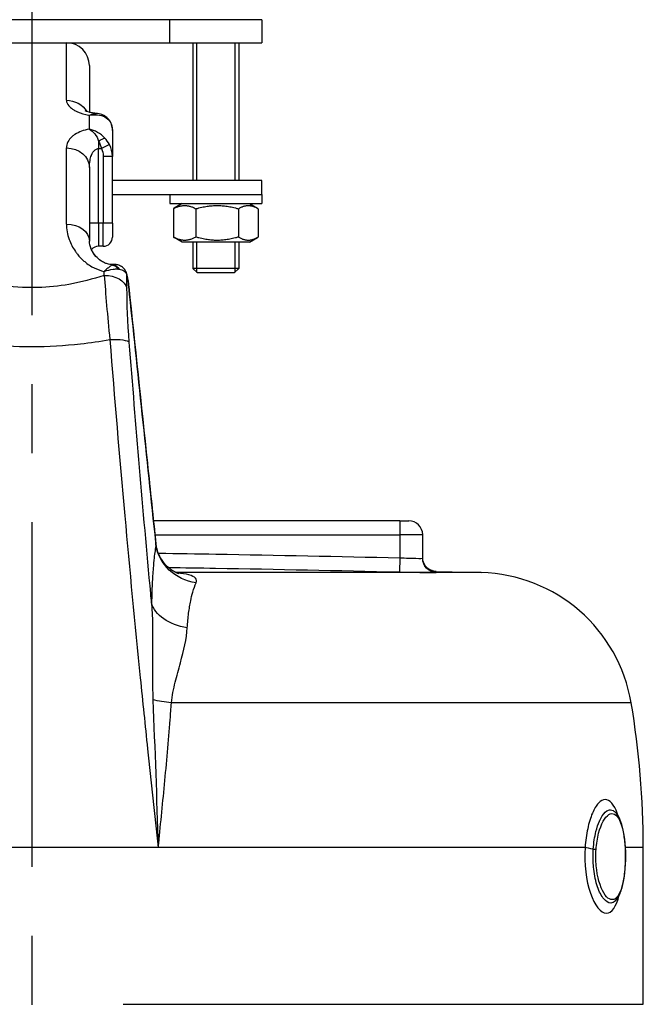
# Model space of a CAD drawing. Header units: millimetres. Extents: x 0 to 8400, y 0 to 5940.
# Tile 22 of 51: x 3298 to 3434, y 2658 to 2872. Entities that reach past the tile are written whole.
import ezdxf

# ---------------------------------------------------------------- set-up
doc = ezdxf.new("R2010")
doc.units = ezdxf.units.MM
doc.header["$LTSCALE"] = 20
doc.linetypes.add('MITTE', pattern=[2, 1.25, -0.25, 0.25, -0.25])
doc.layers.add('02-LINIE-035', color=2, linetype='CONTINUOUS')
doc.layers.add('05-ACHSE', color=1, linetype='MITTE')

msp = doc.modelspace()

# ---------------------------------------------------------------- linework, layer by layer
at = {"layer": '02-LINIE-035'}
for p, q in [((3330.99, 2871.81), (3270.99, 2871.81)), ((3350.99, 2871.81), (3330.99, 2871.81)), ((3330.99, 2866.81), (3330.99, 2871.81)), ((3350.99, 2871.81), (3350.99, 2866.81)), ((3270.99, 2866.81), (3330.99, 2866.81)), ((3308.49, 2854.28), (3308.49, 2866.81)), ((3330.99, 2866.81), (3350.99, 2866.81)), ((3335.99, 2866.81), (3335.99, 2836.81)), ((3336.89, 2836.81), (3336.89, 2866.81)), ((3345.09, 2866.81), (3345.09, 2836.81)), ((3345.99, 2866.81), (3345.99, 2836.81)), ((3313.49, 2861.81), (3313.49, 2851.66)), ((3313.49, 2851.04), (3313.49, 2851.04)), ((3313.49, 2848), (3313.49, 2851.04)), ((3315.49, 2851.09), (3315.49, 2851.09)), ((3318.49, 2847.74), (3318.49, 2842.09)), ((3308.49, 2827.36), (3308.49, 2843.91)), ((3315.49, 2845.41), (3315.49, 2843.79)), ((3315.49, 2843.79), (3316.1, 2843.79)), ((3315.49, 2827.54), (3315.49, 2843.79)), ((3317.85, 2844.64), (3316.1, 2843.79)), ((3316.49, 2842.09), (3316.49, 2827.54)), ((3318.49, 2842.09), (3316.49, 2842.09)), ((3318.49, 2827.54), (3318.49, 2842.09)), ((3313.49, 2839.67), (3313.49, 2823.68)), ((3350.99, 2836.81), (3318.49, 2836.81)), ((3350.99, 2833.81), (3350.99, 2836.81)), ((3318.49, 2833.81), (3350.99, 2833.81)), ((3330.99, 2833.81), (3330.99, 2831.81)), ((3350.99, 2833.81), (3350.99, 2831.81)), ((3330.99, 2831.81), (3350.99, 2831.81)), ((3331.76, 2830.69), (3331.76, 2824.53)), ((3333.69, 2831.81), (3331.93, 2830.79)), ((3336.65, 2830.69), (3336.65, 2824.53)), ((3345.89, 2830.69), (3345.89, 2824.53)), ((3348.29, 2831.81), (3350.05, 2830.79)), ((3350.22, 2830.69), (3350.22, 2824.53)), ((3315.49, 2827.54), (3313.49, 2827.54)), ((3315.49, 2827.54), (3315.49, 2822.54)), ((3316.49, 2827.54), (3315.49, 2827.54)), ((3318.49, 2827.54), (3316.49, 2827.54)), ((3316.49, 2822.54), (3316.49, 2827.54)), ((3318.49, 2827.54), (3318.49, 2824.54)), ((3333.69, 2823.41), (3331.93, 2824.42)), ((3348.29, 2823.41), (3350.05, 2824.42)), ((3316.49, 2822.54), (3315.49, 2822.54)), ((3348.29, 2823.41), (3333.69, 2823.41)), ((3335.99, 2823.41), (3335.99, 2817.73)), ((3336.89, 2816.83), (3336.89, 2823.41)), ((3345.09, 2823.41), (3345.09, 2816.83)), ((3345.99, 2823.41), (3345.99, 2817.73)), ((3318.49, 2818.46), (3318.49, 2818.56)), ((3318.64, 2818.56), (3318.49, 2818.56)), ((3318.64, 2818.52), (3318.64, 2818.56)), ((3318.92, 2818.56), (3318.92, 2818.56)), ((3318.49, 2817.53), (3318.49, 2817.53)), ((3318.64, 2817.46), (3318.64, 2817.47)), ((3345.99, 2817.73), (3335.99, 2817.73)), ((3336.91, 2816.81), (3335.99, 2817.73)), ((3336.91, 2816.81), (3345.07, 2816.81)), ((3345.07, 2816.81), (3345.99, 2817.73)), ((3308.49, 2814.16), (3308.49, 2814.16)), ((3316.87, 2814.16), (3316.87, 2814.16)), ((3322.05, 2813.76), (3322.04, 2813.76)), ((3308.49, 2801.03), (3308.49, 2801.03)), ((3318.49, 2795.21), (3318.49, 2795.21)), ((3321.28, 2762.81), (3321.28, 2762.81)), ((3380.99, 2762.81), (3327.44, 2762.81)), ((3380.99, 2762.81), (3382.99, 2762.81)), ((3380.99, 2762.81), (3380.99, 2759.81)), ((3321.55, 2759.81), (3321.55, 2759.81)), ((3327.76, 2759.81), (3380.99, 2759.81)), ((3380.99, 2759.81), (3380.99, 2754.71)), ((3385.99, 2759.81), (3380.99, 2759.81)), ((3385.99, 2754.62), (3385.99, 2759.81)), ((3380.99, 2754.71), (3380.92, 2751.71)), ((3330.63, 2752.7), (3330.63, 2752.7)), ((3398.72, 2751.56), (3332.3, 2751.56)), ((3388.91, 2751.81), (3388.92, 2751.62)), ((3389.22, 2751.81), (3398.72, 2751.56)), ((3323.34, 2740.79), (3323.34, 2740.79)), ((3327.19, 2740.79), (3327.19, 2740.79)), ((3327.34, 2722.79), (3327.34, 2722.79)), ((3431.36, 2723.22), (3331.33, 2723.22)), ((3327.42, 2720.72), (3327.42, 2720.72)), ((3327.76, 2711.81), (3327.76, 2711.81)), ((3428.74, 2697.88), (3428.74, 2697.88)), ((3328.47, 2691.81), (3273.51, 2691.81)), ((3421.33, 2691.81), (3328.47, 2691.81)), ((3433.99, 2691.81), (3430.08, 2691.81)), ((3433.99, 2657.69), (3433.99, 2691.81)), ((3320.83, 2657.69), (3433.99, 2657.69))]:
    msp.add_line(p, q, dxfattribs=at)
for centre, radius, start, end in [((3308.49, 2861.81), 5, 0, 90), ((3316.49, 2824.54), 2, 270, 0), ((3315.49, 2820.54), 2, 90, 140.8856), ((3382.99, 2759.81), 3, 0, 90), ((3397.83, 2717.57), 34, 9.5684, 88.5), ((3244.99, 2691.81), 189, 0, 9.5684)]:
    msp.add_arc(centre, radius, start, end, dxfattribs=at)
at = {"layer": '02-LINIE-035', "extrusion": (0, 0, -1)}
for centre, major_axis, ratio, start_param, end_param in [((3308.49, 2849.7), (5, 0), 0.916515, 4.712389, 5.795682), ((3308.49, 2849.7), (5, 0), 0.916513, 5.977593, 5.977612), ((3315.49, 2849.31), (0.68, 1.88), 0.774467, 0.001112, 0.539492), ((3315.49, 2844.76), (1.58, 1.23), 0.260824, 4.913581, 5.891282), ((3308.49, 2839.67), (5, 0), 0.84735, 4.712389, 6.283185), ((3311.88, 2841.57), (-3.98, -2.65), 0.878582, 3.258413, 3.670404), ((3308.49, 2823.68), (5, 0), 0.737028, 4.712389, 6.283185), ((3308.49, 2828.51), (-5, 0), 0.886506, 4.598101, 4.598162), ((3308.49, 2828.36), (-4.99, -0.23), 0.885154, 4.630478, 4.630536), ((3308.59, 2825.52), (-4.99, 0.39), 0.644923, 4.406234, 4.406236), ((3308.49, 2823.21), (-5, 0), 0.455639, 4.271503, 4.271636), ((3316.93, 2813.21), (2.29, 5.3), 0.343881, 5.945698, 6.006573), ((3318.49, 2816.5), (-0.47, 1.94), 0.769026, 0.307666, 1.172782), ((3318.64, 2816.53), (-0.34, 1.97), 0.791734, 0.215632, 1.158285), ((3318.74, 2716.83), (1.88, -149.98), 0.006948, 2.295248, 2.302984), ((3316.71, 2812.9), (5, 0.03), 0.662708, 4.716786, 6.134809), ((3317.08, 2813.08), (4.39, 3.74), 0.578639, 5.731741, 5.792556), ((3319.66, 2816.05), (1.93, 0.51), 0.820976, 6.283178, 6.468735), ((3319.66, 2816.05), (1.93, 0.51), 0.820976, 6.283061, 6.283177), ((3323.24, 2714.92), (-1.51, 147.75), 0.005237, 5.442192, 5.468207), ((3317.24, 2801.15), (4.98, 0.39), 0.212043, 4.866708, 6.154837), ((3337.86, 2758.72), (-9.83, 1.84), 0.942097, 4.654208, 5.975735), ((3388.99, 2754.62), (-3, 0), 0.999947, 4.736473, 6.283185), ((3336.88, 2746.05), (-10, 0.11), 0.663174, 4.916558, 6.1084), ((3333.63, 2724.89), (9.97, -0.76), 0.187564, 1.788788, 2.244341), ((3424.04, 2691.81), (2.99, -0.21), 0.149523, 1.877113, 2.696333)]:
    msp.add_ellipse(centre, major_axis=major_axis, ratio=ratio, start_param=start_param, end_param=end_param, dxfattribs=at)
at = {"layer": '02-LINIE-035'}
for points, knots in [([(3308.49, 2854.28), (3308.49, 2853.88), (3308.66, 2853.48), (3308.99, 2853.09), (3309.2, 2852.84), (3309.46, 2852.6), (3309.8, 2852.37), (3309.99, 2852.24), (3310.2, 2852.11), (3310.43, 2851.99), (3311.06, 2851.66), (3311.82, 2851.39), (3312.69, 2851.19), (3312.89, 2851.15), (3313.1, 2851.11), (3313.31, 2851.07), (3313.37, 2851.06), (3313.43, 2851.05), (3313.49, 2851.04)], [0, 0, 0, 0, 0.306395, 0.306395, 0.306395, 0.5, 0.5, 0.5, 0.610594, 0.610594, 0.610594, 0.910773, 0.910773, 0.910773, 0.979965, 0.979965, 0.979965, 1, 1, 1, 1]), ([(3314.87, 2851.44), (3314.61, 2851.46), (3314.36, 2851.49), (3313.87, 2851.57), (3313.62, 2851.62), (3313.19, 2851.74), (3313.01, 2851.81), (3312.73, 2851.92), (3312.63, 2851.97), (3312.56, 2852.01), (3312.55, 2852.02), (3312.55, 2852.02)], [0.0088394, 0.0088394, 0.0088394, 0.0088394, 0.0879076, 0.0879076, 0.1778416, 0.1778416, 0.2757161, 0.2757161, 0.3743805, 0.3743805, 0.4213915, 0.4213915, 0.4213915, 0.4213915]), ([(3318.49, 2847.74), (3318.49, 2848.16), (3318.43, 2848.59), (3318.17, 2849.38), (3317.97, 2849.76), (3317.46, 2850.4), (3317.16, 2850.67), (3316.62, 2851), (3316.4, 2851.11), (3316.17, 2851.19)], [0, 0, 0, 0, 0.1318531, 0.1318531, 0.2676213, 0.2676213, 0.3997115, 0.3997115, 0.4816145, 0.4816145, 0.4816145, 0.4816145]), ([(3316.82, 2850.65), (3317.3, 2850.4), (3317.71, 2850.03), (3318, 2849.56), (3318.31, 2849.05), (3318.49, 2848.42), (3318.49, 2847.74)], [0, 0, 0, 0, 0.481828, 0.481828, 0.481828, 1, 1, 1, 1]), ([(3313.49, 2848), (3312.24, 2847.78), (3311.16, 2847.38), (3310.35, 2846.86), (3310.13, 2846.72), (3309.92, 2846.56), (3309.74, 2846.41), (3308.9, 2845.67), (3308.49, 2844.81), (3308.49, 2843.91)], [0, 0, 0, 0, 0.392187, 0.392187, 0.392187, 0.5, 0.5, 0.5, 1, 1, 1, 1]), ([(3313.49, 2839.67), (3313.49, 2840.17), (3313.53, 2840.68), (3313.62, 2841.17), (3313.68, 2841.55), (3313.78, 2841.94), (3313.93, 2842.3), (3313.96, 2842.38), (3313.99, 2842.45), (3314.02, 2842.52), (3314.11, 2842.73), (3314.23, 2842.93), (3314.36, 2843.11), (3314.5, 2843.3), (3314.68, 2843.48), (3314.89, 2843.61), (3314.98, 2843.66), (3315.07, 2843.71), (3315.16, 2843.74), (3315.27, 2843.77), (3315.38, 2843.79), (3315.49, 2843.79)], [0, 0, 0, 0, 0.307765, 0.307765, 0.307765, 0.54959, 0.54959, 0.54959, 0.59907, 0.59907, 0.59907, 0.73613, 0.73613, 0.73613, 0.881759, 0.881759, 0.881759, 0.93819, 0.93819, 0.93819, 1, 1, 1, 1]), ([(3308.49, 2827.36), (3308.49, 2826.24), (3308.69, 2825.13), (3309.09, 2824.02), (3309.41, 2823.13), (3309.86, 2822.25), (3310.44, 2821.41), (3310.58, 2821.2), (3310.74, 2820.99), (3310.9, 2820.79), (3311.3, 2820.28), (3311.77, 2819.79), (3312.29, 2819.33), (3312.51, 2819.14), (3312.73, 2818.96), (3312.96, 2818.79), (3313.3, 2818.54), (3313.65, 2818.31), (3314.04, 2818.09), (3314.68, 2817.73), (3315.38, 2817.43), (3316.13, 2817.22), (3316.32, 2817.17), (3316.51, 2817.12), (3316.71, 2817.08)], [0, 0, 0, 0, 0.278174, 0.278174, 0.278174, 0.5, 0.5, 0.5, 0.555741, 0.555741, 0.555741, 0.693534, 0.693534, 0.693534, 0.75, 0.75, 0.75, 0.830443, 0.830443, 0.830443, 0.96621, 0.96621, 0.96621, 1, 1, 1, 1]), ([(3318.49, 2818.56), (3318.3, 2818.56), (3318.11, 2818.57), (3317.74, 2818.63), (3317.56, 2818.66), (3317.17, 2818.78), (3316.95, 2818.85), (3316.46, 2819.08), (3316.19, 2819.23), (3315.54, 2819.68), (3315.2, 2820), (3314.45, 2820.84), (3314.11, 2821.4), (3313.6, 2822.56), (3313.49, 2823.16), (3313.49, 2823.68)], [0, 0, 0, 0, 0.057033, 0.057033, 0.115561, 0.115561, 0.196464, 0.196464, 0.321328, 0.321328, 0.532322, 0.532322, 0.878129, 0.878129, 1.311763, 1.311763, 1.311763, 1.311763]), ([(3318.49, 2818.56), (3318.3, 2818.56), (3318.11, 2818.57), (3317.74, 2818.63), (3317.56, 2818.66), (3317.17, 2818.78), (3316.95, 2818.85), (3316.46, 2819.08), (3316.19, 2819.23), (3315.54, 2819.68), (3315.2, 2820), (3314.48, 2820.8), (3314.16, 2821.31), (3313.94, 2821.8)], [0, 0, 0, 0, 0.0570327, 0.0570327, 0.1155615, 0.1155615, 0.1964639, 0.1964639, 0.321328, 0.321328, 0.5323216, 0.5323216, 0.8522938, 0.8522938, 0.8522938, 0.8522938]), ([(3318.49, 2818.46), (3318.35, 2818.39), (3318.16, 2818.27), (3317.96, 2818.11), (3317.76, 2817.97), (3317.54, 2817.8), (3317.31, 2817.6), (3317.21, 2817.52), (3317.1, 2817.43), (3317, 2817.34), (3316.95, 2817.29), (3316.9, 2817.25), (3316.85, 2817.21), (3316.83, 2817.19), (3316.8, 2817.16), (3316.78, 2817.14), (3316.77, 2817.13), (3316.75, 2817.12), (3316.74, 2817.11), (3316.74, 2817.11), (3316.73, 2817.1), (3316.72, 2817.1), (3316.72, 2817.09), (3316.72, 2817.09), (3316.72, 2817.09), (3316.71, 2817.09), (3316.71, 2817.08), (3316.71, 2817.08)], [0, 0, 0, 0, 0.372379, 0.372379, 0.372379, 0.720983, 0.720983, 0.720983, 0.867591, 0.867591, 0.867591, 0.935969, 0.935969, 0.935969, 0.968822, 0.968822, 0.968822, 0.98477, 0.98477, 0.98477, 0.992543, 0.992543, 0.992543, 0.995838, 0.995838, 0.995838, 1, 1, 1, 1]), ([(3321.6, 2816.56), (3321.51, 2816.88), (3321.36, 2817.21), (3320.97, 2817.74), (3320.72, 2817.96), (3320.21, 2818.29), (3319.93, 2818.4), (3319.41, 2818.53), (3319.17, 2818.56), (3318.92, 2818.56)], [0, 0, 0, 0, 0.1114417, 0.1114417, 0.2143178, 0.2143178, 0.3117742, 0.3117742, 0.3957911, 0.3957911, 0.3957911, 0.3957911]), ([(3316.71, 2816.21), (3314.24, 2815.39), (3311.66, 2814.71), (3309.01, 2814.25), (3306.8, 2813.86), (3304.56, 2813.63), (3302.29, 2813.56), (3301.85, 2813.55), (3301.41, 2813.54), (3300.96, 2813.54), (3300.96, 2813.54), (3300.95, 2813.54), (3300.95, 2813.54), (3298.22, 2813.54), (3295.55, 2813.79), (3292.9, 2814.26), (3290.27, 2814.72), (3287.71, 2815.4), (3285.27, 2816.21)], [0, 0, 0, 0, 0.250151, 0.250151, 0.250151, 0.459302, 0.459302, 0.459302, 0.5, 0.5, 0.5, 0.500476, 0.500476, 0.500476, 0.751079, 0.751079, 0.751079, 1, 1, 1, 1]), ([(3316.71, 2817.08), (3317.37, 2817.31), (3318.04, 2817.47), (3318.65, 2817.55), (3319.01, 2817.59), (3319.36, 2817.61), (3319.68, 2817.59)], [0.0000677, 0.0000677, 0.0000677, 0.0000677, 0.6226663, 0.6226663, 0.6226663, 1, 1, 1, 1]), ([(3319.93, 2817.57), (3320.35, 2817.52), (3320.72, 2817.4), (3321.01, 2817.19), (3321.33, 2816.96), (3321.54, 2816.65), (3321.64, 2816.26)], [0, 0, 0, 0, 0.482021, 0.482021, 0.482021, 1, 1, 1, 1]), ([(3322.05, 2813.76), (3322.02, 2814.12), (3321.97, 2814.49), (3321.87, 2815.18), (3321.82, 2815.51), (3321.71, 2816.08), (3321.66, 2816.33), (3321.6, 2816.56)], [0, 0, 0, 0, 0.109154, 0.109154, 0.219522, 0.219522, 0.3213625, 0.3213625, 0.3213625, 0.3213625]), ([(3321.64, 2816.26), (3321.68, 2816.09), (3321.73, 2815.88), (3321.77, 2815.65), (3321.82, 2815.38), (3321.87, 2815.08), (3321.92, 2814.76), (3321.97, 2814.44), (3322.01, 2814.1), (3322.04, 2813.76)], [0, 0, 0, 0, 0.307405, 0.307405, 0.307405, 0.653773, 0.653773, 0.653773, 1, 1, 1, 1]), ([(3322.04, 2813.76), (3323.4, 2800.95), (3324.75, 2788.15), (3326.73, 2769.45), (3327.35, 2763.56), (3327.97, 2757.67)], [0, 0, 0, 0, 0.684934, 0.684934, 1, 1, 1, 1]), ([(3284.06, 2802.25), (3286.12, 2801.89), (3288.2, 2801.58), (3290.31, 2801.34), (3293.84, 2800.94), (3297.37, 2800.73), (3300.93, 2800.73), (3300.95, 2800.73), (3300.97, 2800.73), (3300.98, 2800.73), (3304.54, 2800.73), (3308.06, 2800.93), (3311.58, 2801.33), (3313.71, 2801.57), (3315.83, 2801.88), (3317.92, 2802.25)], [0, 0, 0, 0, 0.18626, 0.18626, 0.18626, 0.498543, 0.498543, 0.498543, 0.5, 0.5, 0.5, 0.811153, 0.811153, 0.811153, 1, 1, 1, 1]), ([(3317.92, 2802.25), (3318.94, 2789.56), (3320.02, 2776.76), (3321.18, 2763.91), (3322.23, 2752.2), (3323.36, 2740.43), (3324.55, 2728.65), (3325.07, 2723.51), (3325.6, 2718.36), (3326.14, 2713.22), (3326.89, 2706.08), (3327.67, 2698.94), (3328.47, 2691.81)], [0, 0, 0, 0, 0.349626, 0.349626, 0.349626, 0.668314, 0.668314, 0.668314, 0.80729, 0.80729, 0.80729, 1, 1, 1, 1]), ([(3327.02, 2745), (3326.96, 2745.66), (3326.9, 2746.32), (3326.84, 2746.99), (3325.13, 2765.33), (3323.58, 2783.57), (3322.17, 2801.67)], [0, 0, 0, 0, 0.034797, 0.034797, 0.034797, 1, 1, 1, 1]), ([(3332.91, 2751.33), (3332.91, 2751.33), (3332.86, 2751.34), (3332.65, 2751.41), (3332.5, 2751.47), (3332.1, 2751.65), (3331.84, 2751.8), (3331.21, 2752.21), (3330.84, 2752.5), (3329.99, 2753.3), (3329.54, 2753.86), (3328.68, 2755.26), (3328.32, 2756.15), (3328.03, 2757.39), (3327.97, 2757.74), (3327.94, 2758.08)], [0.566219, 0.566219, 0.566219, 0.566219, 0.671631, 0.671631, 0.777556, 0.777556, 0.914709, 0.914709, 1.090638, 1.090638, 1.334477, 1.334477, 1.643885, 1.643885, 1.757902, 1.757902, 1.757902, 1.757902]), ([(3327.97, 2757.67), (3327.82, 2756.86), (3327.69, 2755.89), (3327.56, 2754.75), (3327.49, 2754.08), (3327.42, 2753.35), (3327.36, 2752.56), (3327.32, 2752.03), (3327.28, 2751.47), (3327.24, 2750.89), (3327.24, 2750.86), (3327.24, 2750.83), (3327.24, 2750.8)], [0, 0, 0, 0, 0.5, 0.5, 0.5, 0.791988, 0.791988, 0.791988, 0.990248, 0.990248, 0.990248, 1, 1, 1, 1]), ([(3380.99, 2754.71), (3367.66, 2755.01), (3354.33, 2755.3), (3340.99, 2755.53), (3336.84, 2755.61), (3332.68, 2755.67), (3328.53, 2755.73)], [0, 0, 0, 0, 0.2499946, 0.2499946, 0.2499946, 0.3278896, 0.3278896, 0.3278896, 0.3278896]), ([(3385.99, 2754.62), (3385.99, 2754.59), (3385.45, 2754.59), (3383.61, 2754.63), (3382.31, 2754.66), (3380.99, 2754.71)], [0, 0, 0, 0, 0.5, 0.5, 1, 1, 1, 1]), ([(3388.91, 2751.81), (3388.59, 2751.82), (3388.26, 2751.88), (3387.66, 2752.1), (3387.37, 2752.26), (3386.88, 2752.66), (3386.65, 2752.9), (3386.31, 2753.43), (3386.17, 2753.73), (3386.06, 2754.16), (3386.03, 2754.29), (3386, 2754.55), (3385.99, 2754.68), (3385.99, 2754.81)], [0, 0, 0, 0, 0.0972336, 0.0972336, 0.1927679, 0.1927679, 0.2883466, 0.2883466, 0.3839222, 0.3839222, 0.4225093, 0.4225093, 0.4617536, 0.4617536, 0.4617536, 0.4617536]), ([(3330.63, 2752.7), (3334.06, 2752.65), (3337.5, 2752.59), (3340.94, 2752.54), (3354.27, 2752.3), (3367.6, 2752.02), (3380.92, 2751.71)], [0.6854071, 0.6854071, 0.6854071, 0.6854071, 0.7499061, 0.7499061, 0.7499061, 1, 1, 1, 1]), ([(3336.7, 2749.37), (3337.03, 2750.08), (3336.51, 2750.71), (3335.15, 2751.07), (3334.44, 2751.26), (3333.55, 2751.38), (3332.56, 2751.45)], [0, 0, 0, 0, 0.5, 0.5, 0.5, 0.7589712, 0.7589712, 0.7589712, 0.7589712]), ([(3380.92, 2751.71), (3383.03, 2751.66), (3385.1, 2751.63), (3386.58, 2751.61), (3388.05, 2751.59), (3388.92, 2751.6), (3388.92, 2751.62)], [0, 0, 0, 0, 0.5, 0.5, 0.5, 1, 1, 1, 1]), ([(3327.24, 2750.8), (3327.22, 2750.5), (3327.2, 2750.19), (3327.18, 2749.88), (3327.16, 2749.61), (3327.15, 2749.34), (3327.14, 2749.07), (3327.08, 2747.81), (3327.04, 2746.45), (3327.02, 2745)], [0, 0, 0, 0, 0.174828, 0.174828, 0.174828, 0.322261, 0.322261, 0.322261, 1, 1, 1, 1]), ([(3334.78, 2739.57), (3334.86, 2740.71), (3334.95, 2741.75), (3335.08, 2742.72), (3335.14, 2743.21), (3335.21, 2743.68), (3335.28, 2744.13), (3335.35, 2744.58), (3335.43, 2745.01), (3335.52, 2745.42), (3335.65, 2746.1), (3335.8, 2746.72), (3335.96, 2747.28), (3336.19, 2748.09), (3336.44, 2748.79), (3336.7, 2749.37)], [0, 0, 0, 0, 0.247747, 0.247747, 0.247747, 0.372352, 0.372352, 0.372352, 0.497319, 0.497319, 0.497319, 0.703638, 0.703638, 0.703638, 1, 1, 1, 1]), ([(3327.02, 2745), (3327.22, 2741.71), (3327.24, 2738.39), (3327.23, 2734.98), (3327.22, 2733.18), (3327.21, 2731.38), (3327.21, 2729.58), (3327.21, 2728.65), (3327.21, 2727.71), (3327.22, 2726.76), (3327.24, 2725.81), (3327.26, 2724.85), (3327.3, 2723.9)], [0, 0, 0, 0, 0.481674, 0.481674, 0.481674, 0.73493, 0.73493, 0.73493, 0.86684, 0.86684, 0.86684, 1, 1, 1, 1]), ([(3331.33, 2723.22), (3331.49, 2724.79), (3331.8, 2726.28), (3332.16, 2727.72), (3332.33, 2728.43), (3332.51, 2729.12), (3332.7, 2729.81), (3332.9, 2730.53), (3333.1, 2731.24), (3333.29, 2731.94), (3334.02, 2734.66), (3334.63, 2737.19), (3334.78, 2739.57)], [0, 0, 0, 0, 0.248443, 0.248443, 0.248443, 0.371015, 0.371015, 0.371015, 0.499544, 0.499544, 0.499544, 1, 1, 1, 1]), ([(3328.47, 2691.81), (3328.93, 2696.36), (3329.39, 2700.91), (3329.82, 2705.46), (3330.27, 2710.18), (3330.69, 2714.9), (3331.06, 2719.59), (3331.15, 2720.81), (3331.25, 2722.02), (3331.33, 2723.22)], [0, 0, 0, 0, 0.4330124, 0.4330124, 0.4330124, 0.8836623, 0.8836623, 0.8836623, 1, 1, 1, 1]), ([(3428.54, 2698.6), (3428.47, 2698.81), (3428.4, 2699.02), (3428.33, 2699.22), (3428.32, 2699.22), (3428.32, 2699.23), (3428.32, 2699.23), (3427.63, 2701.13), (3426.69, 2702.2), (3425.7, 2702.2), (3425.21, 2702.2), (3424.7, 2701.93), (3424.23, 2701.43), (3423.75, 2700.92), (3423.29, 2700.17), (3422.9, 2699.23), (3422.5, 2698.29), (3422.15, 2697.14), (3421.89, 2695.88), (3421.62, 2694.64), (3421.43, 2693.24), (3421.33, 2691.81)], [0.2238465, 0.2238465, 0.2238465, 0.2238465, 0.25, 0.25, 0.25, 0.2505477, 0.2505477, 0.2505477, 0.5, 0.5, 0.5, 0.624936, 0.624936, 0.624936, 0.7498563, 0.7498563, 0.7498563, 0.8753548, 0.8753548, 0.8753548, 1, 1, 1, 1]), ([(3423.11, 2691.45), (3423.2, 2692.8), (3423.4, 2694.09), (3423.68, 2695.24), (3423.9, 2696.11), (3424.16, 2696.89), (3424.45, 2697.55), (3424.54, 2697.75), (3424.63, 2697.94), (3424.73, 2698.11), (3425.14, 2698.88), (3425.59, 2699.43), (3426.05, 2699.73), (3426.31, 2699.89), (3426.56, 2699.97), (3426.82, 2699.97), (3427.02, 2699.97), (3427.22, 2699.92), (3427.41, 2699.81), (3427.51, 2699.76), (3427.61, 2699.69), (3427.71, 2699.61)], [0.0000162, 0.0000162, 0.0000162, 0.0000162, 0.1425869, 0.1425869, 0.1425869, 0.25, 0.25, 0.25, 0.2825567, 0.2825567, 0.2825567, 0.4224426, 0.4224426, 0.4224426, 0.5, 0.5, 0.5, 0.5620177, 0.5620177, 0.5620177, 0.5940184, 0.5940184, 0.5940184, 0.5940184]), ([(3423.72, 2691.32), (3423.8, 2692.58), (3423.99, 2693.79), (3424.26, 2694.87), (3424.8, 2696.95), (3425.64, 2698.43), (3426.49, 2698.95), (3427.34, 2699.47), (3428.2, 2699.01), (3428.83, 2697.7), (3429.47, 2696.39), (3429.89, 2694.24), (3430.04, 2691.82)], [0.5602271, 0.5602271, 0.5602271, 0.5602271, 0.625, 0.625, 0.625, 0.75, 0.75, 0.75, 0.875, 0.875, 0.875, 1, 1, 1, 1]), ([(3427.91, 2680.19), (3428.33, 2680.61), (3428.65, 2681.16), (3429.25, 2682.57), (3429.51, 2683.49), (3429.88, 2685.51), (3430.01, 2686.61), (3430.14, 2688.82), (3430.16, 2689.95), (3430.08, 2692.1), (3429.99, 2693.15), (3429.72, 2695.1), (3429.53, 2696.01), (3429.04, 2697.61), (3428.74, 2698.32), (3428.17, 2699.16), (3427.95, 2699.41), (3427.71, 2699.61)], [0, 0, 0, 0, 0.310978, 0.310978, 0.676088, 0.676088, 1.022721, 1.022721, 1.352195, 1.352195, 1.673432, 1.673432, 1.998899, 1.998899, 2.337957, 2.337957, 2.507106, 2.507106, 2.507106, 2.507106]), ([(3421.33, 2691.81), (3421.08, 2688.27), (3421.54, 2684.56), (3422.47, 2681.86), (3423.39, 2679.16), (3424.75, 2677.49), (3425.97, 2677.49), (3427.12, 2677.49), (3428.11, 2678.96), (3428.75, 2681.43)], [0, 0, 0, 0, 0.25, 0.25, 0.25, 0.5, 0.5, 0.5, 0.7369157, 0.7369157, 0.7369157, 0.7369157]), ([(3430.04, 2691.82), (3430.19, 2689.4), (3430.06, 2686.81), (3429.68, 2684.75), (3429.3, 2682.69), (3428.65, 2681.18), (3427.87, 2680.66), (3427.08, 2680.14), (3426.16, 2680.59), (3425.37, 2681.91), (3424.58, 2683.24), (3423.97, 2685.39), (3423.75, 2687.8), (3423.65, 2688.96), (3423.64, 2690.16), (3423.72, 2691.32)], [0, 0, 0, 0, 0.125, 0.125, 0.125, 0.25, 0.25, 0.25, 0.375, 0.375, 0.375, 0.5, 0.5, 0.5, 0.5602271, 0.5602271, 0.5602271, 0.5602271]), ([(3427.91, 2680.19), (3427.59, 2679.87), (3427.24, 2679.71), (3426.89, 2679.71), (3426.39, 2679.71), (3425.87, 2680.02), (3425.37, 2680.63), (3424.88, 2681.24), (3424.41, 2682.14), (3424.04, 2683.25), (3424.04, 2683.25), (3424.03, 2683.26), (3424.03, 2683.27), (3423.66, 2684.37), (3423.37, 2685.69), (3423.21, 2687.08), (3423.08, 2688.18), (3423.03, 2689.34), (3423.06, 2690.49), (3423.07, 2690.81), (3423.09, 2691.13), (3423.11, 2691.45)], [0.4104177, 0.4104177, 0.4104177, 0.4104177, 0.499891, 0.499891, 0.499891, 0.6243466, 0.6243466, 0.6243466, 0.7492512, 0.7492512, 0.7492512, 0.75, 0.75, 0.75, 0.8748745, 0.8748745, 0.8748745, 0.972849, 0.972849, 0.972849, 1, 1, 1, 1])]:
    msp.add_open_spline(points, degree=3, knots=knots, dxfattribs=at)
for points in [[(3313.49, 2851.04), (3314.05, 2851.32), (3314.55, 2851.46), (3314.95, 2851.44)], [(3313.49, 2851.04), (3314.71, 2851.28), (3315.91, 2851.14), (3316.82, 2850.65)], [(3314.95, 2851.44), (3314.95, 2851.44), (3314.95, 2851.44), (3314.95, 2851.44)], [(3316.17, 2851.19), (3315.79, 2851.33), (3315.37, 2851.41), (3314.96, 2851.44)], [(3315.74, 2851.05), (3315.74, 2851.05), (3315.74, 2851.05), (3315.74, 2851.05)], [(3313.49, 2848), (3314.36, 2847.53), (3315.11, 2846.61), (3315.49, 2845.41)], [(3316.82, 2846.06), (3315.91, 2847.05), (3314.71, 2847.74), (3313.49, 2848)], [(3317.85, 2844.64), (3317.57, 2845.16), (3317.22, 2845.63), (3316.82, 2846.06)], [(3315.49, 2845.41), (3315.73, 2844.9), (3315.94, 2844.36), (3316.1, 2843.79)], [(3318.49, 2842.09), (3318.49, 2842.98), (3318.27, 2843.85), (3317.85, 2844.64)], [(3318.92, 2818.56), (3318.83, 2818.56), (3318.74, 2818.54), (3318.64, 2818.52)], [(3318.9, 2818.56), (3318.81, 2818.56), (3318.73, 2818.56), (3318.64, 2818.56)], [(3316.71, 2816.21), (3317.02, 2812.23), (3317.4, 2807.45), (3317.92, 2802.25)], [(3327.94, 2758.08), (3325.98, 2776.64), (3324.02, 2795.2), (3322.05, 2813.76)], [(3322.17, 2801.67), (3321.83, 2806.06), (3321.67, 2810.07), (3321.66, 2813.42)], [(3327.94, 2758.08), (3327.94, 2758.08), (3327.94, 2758.08), (3327.94, 2758.08)], [(3327.94, 2758.08), (3327.95, 2757.94), (3327.96, 2757.81), (3327.97, 2757.67)], [(3327.3, 2723.9), (3327.73, 2713.23), (3328.09, 2702.51), (3328.47, 2691.81)], [(3427.92, 2680.2), (3427.92, 2680.2), (3427.92, 2680.2), (3427.92, 2680.2)], [(3427.92, 2680.2), (3427.92, 2680.2), (3427.92, 2680.2), (3427.92, 2680.2)]]:
    msp.add_open_spline(points, degree=3, dxfattribs=at)
for points, weights in [([(3331.76, 2830.69), (3334.21, 2832.02), (3336.65, 2830.69)], [1, 1.15470053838, 1]), ([(3331.93, 2830.79), (3331.85, 2830.74), (3331.76, 2830.69)], [1.01040648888, 1.00539111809, 1]), ([(3336.65, 2830.69), (3341.27, 2832.02), (3345.89, 2830.69)], [1, 1.15470053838, 1]), ([(3345.89, 2830.69), (3348.05, 2832.02), (3350.22, 2830.69)], [1, 1.15470053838, 1]), ([(3331.76, 2824.53), (3331.85, 2824.47), (3331.93, 2824.42)], [1, 1.00539111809, 1.01040648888]), ([(3336.65, 2824.53), (3334.21, 2823.19), (3331.76, 2824.53)], [1, 1.15470053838, 1]), ([(3345.89, 2824.53), (3341.27, 2823.19), (3336.65, 2824.53)], [1, 1.15470053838, 1]), ([(3350.22, 2824.53), (3348.05, 2823.19), (3345.89, 2824.53)], [1, 1.15470053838, 1]), ([(3423.11, 2691.44), (3423.54, 2691.4), (3423.72, 2691.32)], [0.953556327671, 0.890621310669, 1.00004898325])]:
    msp.add_rational_spline(points, weights, degree=2, dxfattribs=at)
at = {"layer": '05-ACHSE', "ltscale": 3}
msp.add_line((3300.99, 3002.56), (3300.99, 1443.84), dxfattribs=at)

doc.saveas('drawing.dxf')
